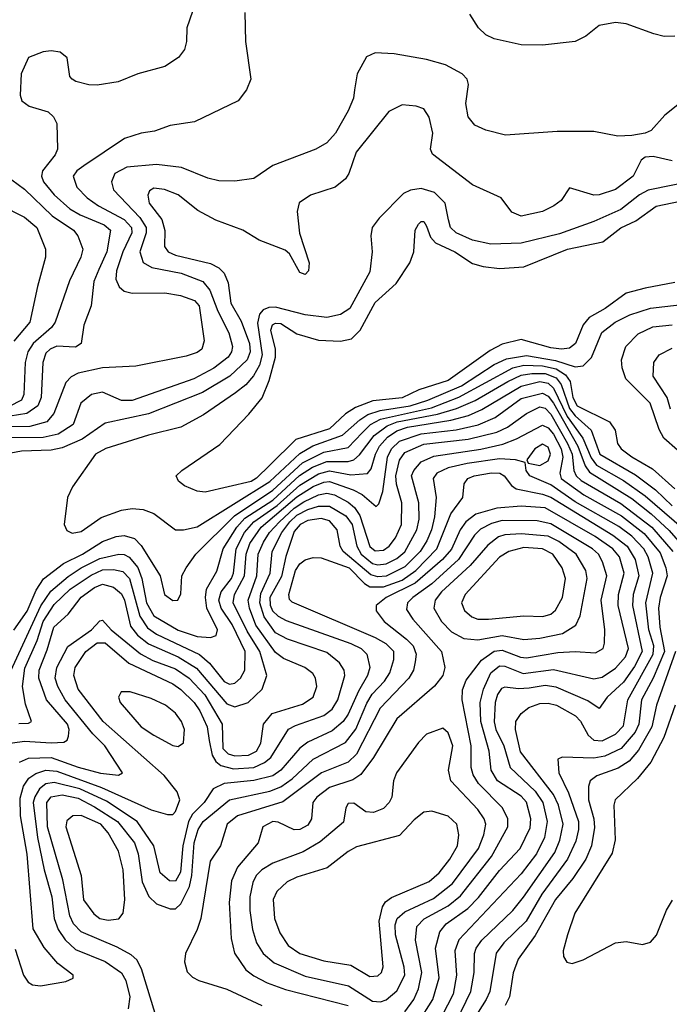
# Model space of a CAD drawing. Extents: x 997026 to 1115308, y 536381 to 619039.
# Tile 85 of 256: x 1010018 to 1012424, y 557927 to 561575. Entities that reach past the tile are written whole.
import ezdxf

# ---------------------------------------------------------------- set-up
doc = ezdxf.new("R2010")
doc.units = 0

msp = doc.modelspace()

# ---------------------------------------------------------------- linework, layer by layer
at = {"layer": '0CON20XD'}
for points in [[(1010852.2, 561602.2), (1010854.6, 561495), (1010874, 561355), (1010858, 561315), (1010826.7, 561275), (1010665, 561196.7), (1010575, 561183.5), (1010517.8, 561162.2), (1010467.5, 561155), (1010405.5, 561134.5), (1010255, 561034.1), (1010230, 561015), (1010216.1, 560995), (1010229.7, 560955), (1010268, 560915), (1010310, 560885), (1010405, 560834.6), (1010432.5, 560805), (1010432.9, 560785), (1010399.5, 560715), (1010376.6, 560645), (1010373.8, 560613.8), (1010385.9, 560585), (1010405, 560570), (1010435, 560561.4), (1010555, 560563.5), (1010613.6, 560553.6), (1010665, 560535.2), (1010683.2, 560515), (1010700.8, 560385), (1010692.5, 560355), (1010675, 560341.8), (1010635, 560328.9), (1010448.5, 560291.5), (1010325, 560284.8), (1010234.8, 560265.2), (1010208.4, 560251.6), (1010189, 560231), (1010144.3, 560115.7), (1010118.2, 560085), (1010055, 560067.7), (1009955, 560067.3)], [(1010658, 561605), (1010636.7, 561545), (1010636.2, 561495), (1010628.8, 561465), (1010606.2, 561435), (1010555, 561401.4), (1010455.9, 561374.1), (1010382.5, 561345), (1010305, 561333.1), (1010274.3, 561334.3), (1010226.1, 561346.1), (1010212.5, 561355), (1010203.3, 561365), (1010193.6, 561433.6), (1010167.5, 561455), (1010135, 561460), (1010105, 561456.2), (1010050, 561435), (1010023.8, 561375), (1010020, 561295), (1010026.2, 561275), (1010052.5, 561255), (1010123.6, 561233.6), (1010143.3, 561215), (1010155, 561190), (1010157.9, 561095), (1010149.6, 561075), (1010101.8, 561015), (1010098.9, 560995), (1010105.7, 560975), (1010145, 560926.7), (1010203.7, 560875), (1010242, 560852), (1010330.9, 560815), (1010354.2, 560795), (1010340, 560715), (1010310.4, 560649.6)], [(1012445, 561514.6), (1012405, 561513.1), (1012366.7, 561523.3), (1012265, 561560), (1012225, 561564.4), (1012165, 561553.1), (1012115, 561514.2), (1012075.5, 561494.5), (1011955, 561480.5), (1011875, 561481.5), (1011775, 561504.5), (1011745, 561519.4), (1011717.1, 561545), (1011685, 561596)], [(1012474.5, 561275), (1012408.2, 561221.8), (1012357.1, 561165), (1012335, 561154.8), (1012285, 561145.7), (1012233.9, 561143.9), (1012145, 561160.9), (1012009.3, 561160.7), (1011817, 561147), (1011745, 561165.6), (1011704, 561185), (1011679.4, 561215), (1011671.1, 561265), (1011680, 561335), (1011675.6, 561355), (1011657.1, 561375), (1011595, 561407.9), (1011525, 561427.5), (1011405, 561448.9), (1011335, 561452.5), (1011302.4, 561437.6), (1011267.5, 561375), (1011258.5, 561315), (1011254.5, 561285), (1011235, 561237.5), (1011188, 561155), (1011155, 561119.6), (1011115, 561095.4), (1010955, 561035.6), (1010885, 560986.7), (1010815, 560977.3), (1010755, 560977.9), (1010715, 560987.7), (1010617, 561027), (1010525, 561039.2), (1010415, 561028.8), (1010370.6, 561005), (1010357.5, 560975), (1010365.8, 560945), (1010462.7, 560842.7), (1010485.7, 560805), (1010486.3, 560785), (1010463, 560715), (1010475.2, 560675.2), (1010506.7, 560656.7), (1010616.4, 560636.4), (1010696.4, 560605), (1010722.7, 560572.7), (1010752.1, 560495), (1010793, 560415), (1010806.3, 560365), (1010802.7, 560345), (1010790.2, 560325), (1010736.4, 560283.6), (1010662.9, 560245), (1010435, 560164.4), (1010395, 560163.9), (1010325, 560194.8), (1010283.9, 560186.1), (1010244.1, 560155), (1010215.3, 560075), (1010160.7, 560039.3), (1010105, 560027.5), (1009973.5, 560026.5)], [(1012435, 561051.9), (1012365, 561068.8), (1012335, 561065.5), (1012320, 561055), (1012290.8, 560995), (1012225, 560946.5), (1012165, 560925.9), (1012145, 560924.7), (1012055, 560952.5), (1012024, 560905), (1011996, 560885), (1011955, 560864.6), (1011875, 560846.9), (1011841.5, 560861.5), (1011801.2, 560915), (1011695, 560963.3), (1011546.8, 561076.8), (1011540, 561095), (1011548.4, 561155), (1011535, 561214.2), (1011515, 561244.5), (1011486.7, 561255), (1011435, 561260), (1011385, 561234.5), (1011263.9, 561085), (1011237.3, 561005), (1011224.4, 560985), (1011186, 560955), (1011095.3, 560924.7), (1011053.3, 560896.7), (1011045.6, 560865), (1011054.2, 560784.2), (1011090, 560675), (1011088, 560645), (1011075, 560631.2), (1011055, 560638.8), (1011017.3, 560707.3), (1011001.2, 560721.2), (1010905, 560758.9), (1010843.8, 560795), (1010745, 560832.1), (1010677.7, 560867.7), (1010605, 560925.9), (1010554.5, 560945.5), (1010515, 560951.5), (1010499.2, 560940.8), (1010493.1, 560925), (1010497.8, 560895), (1010544.7, 560835), (1010555.7, 560794.3), (1010553.9, 560735), (1010568.2, 560715), (1010595, 560703), (1010725, 560671.4), (1010755.9, 560655.9), (1010775.6, 560635.6), (1010789.8, 560599.8), (1010800.3, 560525), (1010837.9, 560457.9), (1010868.6, 560375), (1010871.2, 560345), (1010860.2, 560315), (1010795.9, 560254.1), (1010695, 560194.5), (1010495, 560115.5), (1010335, 560080.3), (1010249.3, 560020.7), (1010175, 559988.7), (1010135, 559980), (1010025, 559976.5), (1009985, 559969.5)], [(1009965, 560999.6), (1010035, 560946.9), (1010138.4, 560848.4), (1010217.3, 560795), (1010232.7, 560775), (1010252.2, 560725), (1010244.7, 560695), (1010202, 560608), (1010149.7, 560455), (1010135.8, 560435), (1010068, 560375), (1010047.5, 560345), (1010038, 560305), (1010033.1, 560186.9), (1010024.3, 560165), (1009978.2, 560141.8)], [(1012535, 560981.4), (1012346, 560944), (1012313.5, 560926.5), (1012245, 560872.2), (1012145, 560828), (1012018, 560782), (1011875, 560746.9), (1011763.4, 560743.4), (1011695, 560758.1), (1011635.3, 560785), (1011613.8, 560805), (1011606.8, 560833.2), (1011593.8, 560895), (1011554.7, 560935), (1011505, 560950), (1011466.1, 560943.9), (1011439.3, 560930.7), (1011349.9, 560840.1), (1011323.5, 560805), (1011318.2, 560775), (1011323.8, 560715), (1011315, 560641.2), (1011241.2, 560505), (1011206.8, 560483.2), (1011155, 560471.4), (1011075, 560482), (1010965, 560509.7), (1010941, 560509), (1010919.7, 560500.3), (1010906.2, 560483.8), (1010899.3, 560450.7), (1010916.2, 560333.8), (1010905.6, 560295), (1010883.9, 560256.1), (1010855, 560222.4), (1010817.7, 560192.3), (1010698.4, 560111.6), (1010614.8, 560065.2), (1010495, 560036.4), (1010336.9, 559986.9), (1010298.5, 559965), (1010213.6, 559845), (1010195.4, 559805), (1010183.1, 559705), (1010192.8, 559682.8), (1010212.8, 559672.8), (1010245, 559679.3), (1010319.3, 559730.7), (1010395, 559757.6), (1010435, 559764.7), (1010475, 559761.1), (1010515, 559745.4), (1010595, 559684.6), (1010624.6, 559684.6), (1010675, 559696.3), (1010945, 559864.1), (1011055, 559968.5), (1011104.2, 559995.8), (1011214.2, 560035.8), (1011277.4, 560092.6), (1011307.7, 560112.3), (1011352.8, 560127.2), (1011464.4, 560144.4), (1011530.2, 560165), (1011655, 560219), (1011775, 560297.6), (1011821.6, 560318.4), (1011895, 560330.9), (1012003.1, 560313.1), (1012075, 560289.2), (1012105, 560292.4), (1012136.5, 560323.5), (1012174.2, 560415.8), (1012223.3, 560455), (1012278.2, 560481.8), (1012355, 560506.6), (1012492.5, 560522.5)], [(1010705, 559824.5), (1010675, 559828.1), (1010628, 559848), (1010606, 559865), (1010598, 559885), (1010618, 559905), (1010758.9, 560001.1), (1010866.6, 560113.4), (1010915.9, 560174.1), (1010942, 560238), (1010965.2, 560325), (1010965.7, 560355), (1010948.6, 560425), (1010954.4, 560445), (1010965, 560451.3), (1010985, 560449.8), (1011045, 560411.6), (1011125, 560388), (1011205.6, 560384.4), (1011247.1, 560392.9), (1011278.6, 560425), (1011335, 560528), (1011412.3, 560597.7), (1011463.1, 560675), (1011477.5, 560715), (1011483.3, 560795), (1011495, 560817.5), (1011505, 560827.5), (1011515, 560828), (1011525, 560810), (1011540.1, 560770.1), (1011558.1, 560748.1), (1011630, 560715), (1011695, 560672), (1011735, 560660.6), (1011795, 560653.7), (1011885, 560660), (1012047.1, 560725), (1012177.5, 560752.5), (1012245, 560803.6), (1012299.7, 560830.3), (1012375, 560884.7), (1012695, 560951)], [(1009945, 560889.4), (1010035, 560844.2), (1010080.9, 560805), (1010113.8, 560725), (1010113.8, 560695), (1010083.3, 560586.7), (1010055.7, 560455), (1009996, 560384)], [(1010310.4, 560649.6), (1010292, 560605), (1010282.7, 560515), (1010255, 560443.3), (1010245.6, 560375), (1010225, 560362.5), (1010155, 560366), (1010130.7, 560355), (1010115, 560339.3), (1010103.8, 560305), (1010097.3, 560175), (1010084.8, 560145), (1010044.1, 560115.9), (1009888.9, 560091.1)], [(1012445, 560601.1), (1012335, 560580.4), (1012265, 560562.4), (1012186.6, 560505), (1012127.8, 560472.2), (1012105.6, 560445), (1012076.4, 560375), (1012055, 560358.1), (1012025.5, 560354.5), (1011985, 560359.3), (1011875, 560390), (1011805, 560373.4), (1011760.2, 560349.8), (1011605, 560238.6), (1011496.3, 560203.7), (1011435, 560174.6), (1011326.6, 560163.4), (1011261.5, 560138.5), (1011225.1, 560114.9), (1011165, 560059.7), (1011040.5, 560019.5), (1010945, 559924.8), (1010895, 559876.2), (1010875, 559864.4), (1010705, 559824.5)], [(1012455, 559980.2), (1012404.2, 560024.2), (1012386.4, 560056.4), (1012352.9, 560155), (1012263.1, 560245), (1012249.7, 560285), (1012247.5, 560315), (1012263.4, 560365), (1012308.6, 560411.4), (1012363.3, 560436.7), (1012435, 560445.2)], [(1012428.3, 560131.7), (1012416.9, 560175), (1012364.7, 560255), (1012366.9, 560305), (1012386.8, 560333.2), (1012435, 560358.3)], [(1009996.4, 559313.6), (1010045, 559384.2), (1010078.3, 559461.7), (1010106.3, 559503.7), (1010179.9, 559560.1), (1010250.5, 559595), (1010325, 559641.9), (1010375, 559660.4), (1010405, 559664.5), (1010443.1, 559653.1), (1010467.4, 559627.4), (1010538.1, 559515), (1010554.3, 559445), (1010585, 559422.9), (1010603.8, 559425), (1010615, 559447.5), (1010618.7, 559515), (1010634.1, 559545), (1010670.9, 559595), (1010813.2, 559736.8), (1010955, 559832.4), (1011065, 559933), (1011145, 559972.7), (1011235, 559990.4), (1011286.9, 560045), (1011317, 560075), (1011354.8, 560095.2), (1011542.7, 560137.3), (1011645, 560176.6), (1011844.8, 560285.2), (1011885, 560295.4), (1011955, 560293.3), (1012005, 560282), (1012039.3, 560259.3), (1012056.6, 560235), (1012066.6, 560175), (1012082.4, 560145), (1012202.5, 560085), (1012223.4, 560055), (1012232.8, 560005), (1012245.9, 559985), (1012285, 559955.2), (1012361.6, 559911.6), (1012445, 559837.6)], [(1009985, 559163.2), (1010096.3, 559403.7), (1010132.6, 559457.4), (1010197.4, 559512.6), (1010245.7, 559544.3), (1010315, 559578.6), (1010385.2, 559595.2), (1010405, 559593.8), (1010423.8, 559583.8), (1010455, 559545.7), (1010470.8, 559505), (1010487.7, 559415), (1010515, 559366.3), (1010605, 559314), (1010675, 559290.6), (1010725, 559286.7), (1010745.9, 559294.1), (1010750.3, 559315), (1010711.3, 559395), (1010705.7, 559434.3), (1010710.3, 559465), (1010747.5, 559532.5), (1010771.6, 559615), (1010822.8, 559695), (1010852.2, 559727.8), (1010955, 559795.4), (1011054, 559886), (1011102.3, 559917.7), (1011155, 559938.6), (1011235, 559938.7), (1011255, 559945.1), (1011276.6, 559963.4), (1011331, 560035), (1011379, 560071), (1011415.8, 560085), (1011565.9, 560114.1), (1011635.6, 560134.4), (1011705.2, 560164.8), (1011825.6, 560235), (1011875, 560258.6), (1011915, 560264.9), (1011965, 560264.8), (1012005, 560247.8), (1012023.2, 560223.2), (1012055, 560134.2), (1012075, 560107.3), (1012134.4, 560054.4), (1012166.8, 559965), (1012298.8, 559888.8), (1012372.9, 559832.9), (1012435, 559774.4)], [(1010015, 558968.2), (1010050.7, 558969.3), (1010062, 558975), (1010039.5, 559039.5), (1010028.3, 559105), (1010037.3, 559172.7), (1010082, 559275), (1010105, 559345.2), (1010145, 559408.2), (1010205, 559465.1), (1010282.2, 559517.8), (1010325, 559537.1), (1010365, 559538.8), (1010400.3, 559530.3), (1010424.9, 559504.9), (1010463.3, 559365), (1010491.5, 559321.5), (1010525, 559298.5), (1010683.5, 559223.5), (1010721.2, 559191.2), (1010775, 559123.2), (1010795, 559113.3), (1010815, 559116.7), (1010836.2, 559135), (1010852.2, 559165), (1010852.7, 559235), (1010804.9, 559335), (1010763.6, 559395), (1010755.6, 559425), (1010764, 559455), (1010802.2, 559505), (1010810.2, 559525), (1010819.7, 559615), (1010850.2, 559675), (1010884.6, 559715), (1010971.4, 559775), (1011055, 559850.4), (1011125, 559893.1), (1011165, 559903.6), (1011245, 559888.6), (1011306.6, 559893.4), (1011319.4, 559910.6), (1011335.4, 559965), (1011350.9, 559995), (1011380.9, 560029.1), (1011415, 560051.8), (1011454.8, 560065.2), (1011615, 560091.5), (1011680.9, 560109.1), (1011729.6, 560130.4), (1011875, 560217.8), (1011945, 560234.3), (1011975, 560228), (1011995, 560210.1), (1012045.4, 560105.4), (1012104.3, 560024.3), (1012135, 559951.5), (1012154.6, 559925), (1012255, 559867.7), (1012335, 559810.6), (1012478.1, 559688.1)], [(1009955, 558891.7), (1010035, 558901.6), (1010134.5, 558895.5), (1010181.3, 558898.7), (1010193.9, 558906.1), (1010199.2, 558920.8), (1010201, 558945), (1010195.3, 558964.7), (1010117.6, 559055), (1010088.2, 559135), (1010089.7, 559165), (1010119.9, 559240.1), (1010144.5, 559325), (1010197.4, 559372.6), (1010245, 559435.2), (1010295, 559471.1), (1010325, 559483.5), (1010365, 559472.4), (1010395, 559448.1), (1010405.7, 559425), (1010427.8, 559327.8), (1010454.4, 559294.4), (1010495, 559263), (1010605.2, 559215.2), (1010673, 559173), (1010785, 559040), (1010815, 559029.5), (1010864.3, 559045.7), (1010916.6, 559095), (1010932.7, 559145), (1010907.8, 559235), (1010860, 559310), (1010808.9, 559415), (1010814, 559445), (1010851.1, 559515), (1010856.2, 559595), (1010870.2, 559635), (1010912.1, 559695), (1011045, 559807.5), (1011105, 559845.3), (1011145, 559862.2), (1011165, 559864.2), (1011253, 559833), (1011286, 559816), (1011338.3, 559771.7), (1011347.9, 559782.1), (1011363, 559827), (1011379.8, 559955), (1011395.4, 559985), (1011425, 560013.8), (1011505, 560040.9), (1011635, 560056.1), (1011715.6, 560074.4), (1011778.6, 560101.4), (1011875, 560171.5), (1011955, 560191.1), (1011975, 560181), (1011995, 560154.6), (1012084.9, 559995), (1012112.3, 559922.3), (1012128.6, 559898.6), (1012285, 559800.7), (1012357.6, 559745), (1012423.3, 559683.3), (1012491.1, 559605)], [(1010017.1, 558825), (1010050.3, 558839.7), (1010135, 558842), (1010235, 558805.4), (1010316.7, 558783.3), (1010384.3, 558775.7), (1010399.2, 558785), (1010333.8, 558885), (1010289.2, 558929.2), (1010186.2, 559055), (1010158.5, 559105), (1010149.7, 559135), (1010154.8, 559175), (1010196.5, 559253.5), (1010283.2, 559315), (1010315, 559348.6), (1010325, 559350), (1010356.8, 559315), (1010465, 559226.3), (1010511.5, 559201.5), (1010595, 559170.5), (1010645.6, 559135), (1010703.7, 559073.7), (1010767.4, 558965), (1010770.8, 558875), (1010790.5, 558855), (1010815, 558847.4), (1010865, 558850), (1010895.2, 558865), (1010911, 558895), (1010920.4, 558965), (1010952.8, 559005), (1011065, 559039.5), (1011105, 559065.6), (1011118.2, 559105), (1011113.8, 559135), (1011103.3, 559153.3), (1011073.5, 559175), (1010995, 559208.8), (1010965, 559230.7), (1010892.4, 559332.4), (1010868.5, 559395), (1010864.6, 559424.6), (1010896.1, 559515), (1010901.7, 559595), (1010920.5, 559639.5), (1010943.4, 559675), (1010980.1, 559715), (1011035, 559765.6), (1011070.5, 559789.5), (1011125, 559814.5), (1011155, 559821.3), (1011184.4, 559814.4), (1011235, 559787.9), (1011258.3, 559768.3), (1011278.1, 559738.1), (1011315, 559623.3), (1011335, 559607.5), (1011365, 559609.6), (1011386.1, 559625), (1011410, 559655), (1011431.7, 559705), (1011433.4, 559785), (1011414.1, 559854.1), (1011411.6, 559885), (1011425, 559943.1), (1011445, 559971.6), (1011515, 560002.6), (1011679.1, 560020.9), (1011785, 560047), (1011824.9, 560065.1), (1011895, 560116), (1011945, 560141.2), (1011965, 560135.8), (1011985, 560113.7), (1012047.1, 560005), (1012063.9, 559965), (1012071.1, 559905), (1012078.9, 559885), (1012097.5, 559867.5), (1012245, 559782.6), (1012359.5, 559695), (1012437.7, 559605)], [(1010001.2, 558131.2), (1010032.3, 558035), (1010049, 558009), (1010065, 557999.2), (1010095, 557996.1), (1010188.8, 558011.2), (1010215.6, 558024.4), (1010216.2, 558035), (1010158.9, 558078.9), (1010108, 558138), (1010067.3, 558207.3), (1010045, 558483.3), (1010021.4, 558625), (1010019.2, 558690.8), (1010032.3, 558735), (1010051.3, 558765), (1010077.1, 558782.9), (1010115, 558794.6), (1010155, 558791.3), (1010320.4, 558730.4), (1010505, 558647.3), (1010565, 558630), (1010585, 558631.1), (1010595, 558641.9), (1010611.3, 558685), (1010600.9, 558715), (1010552.9, 558775), (1010327.6, 558975), (1010234.4, 559095), (1010218.1, 559145), (1010223.7, 559175), (1010263, 559235), (1010305, 559266.3), (1010335, 559266), (1010421.8, 559191.8), (1010585, 559114.5), (1010615, 559094.1), (1010664, 559045), (1010685.2, 559015), (1010712.9, 558955), (1010719.3, 558905), (1010730.7, 558850.7), (1010745, 558826.9), (1010762.4, 558812.4), (1010809.8, 558799.8), (1010885, 558805.1), (1010925, 558823), (1010948.2, 558841.8), (1011013.5, 558946.5), (1011039.3, 558960.7), (1011145, 558996.7), (1011175, 559021.1), (1011196.2, 559055), (1011222.5, 559145), (1011219.5, 559165), (1011202.2, 559192.2), (1011155, 559230.9), (1011010.3, 559280.3), (1010965, 559303.8), (1010922.9, 559362.9), (1010906.9, 559415), (1010910.8, 559449.2), (1010946.2, 559525), (1010953.1, 559605), (1010989, 559675), (1011018.2, 559715), (1011045, 559739.1), (1011085, 559760.2), (1011125, 559772.3), (1011165, 559773.1), (1011226.5, 559736.5), (1011249.7, 559705), (1011266.7, 559625), (1011283, 559595), (1011325, 559560.1), (1011345, 559555.1), (1011375, 559559.4), (1011415, 559578.9), (1011445, 559604.1), (1011488.7, 559685), (1011497.6, 559725), (1011496.4, 559785), (1011468.7, 559885), (1011477.7, 559905), (1011505, 559937), (1011551.4, 559958.6), (1011726.4, 559983.6), (1011807.7, 560002.3), (1011858, 560022), (1011955, 560073.1), (1011975, 560063.2), (1011995, 560040), (1012023.9, 559985), (1012029.7, 559955), (1012018.2, 559895), (1012024.2, 559875), (1012107.8, 559815), (1012246.9, 559736.9), (1012331, 559671), (1012389.8, 559599.8), (1012411, 559545), (1012416.2, 559515), (1012389.9, 559435), (1012384.4, 559395), (1012389.7, 559325), (1012406.9, 559235), (1012365, 559135.2), (1012321.7, 559055), (1012311.1, 558965), (1012297.5, 558935), (1012246.5, 558875), (1012185, 558846.6), (1012145, 558839.1), (1012027.3, 558842.7), (1012011.2, 558835), (1012014.8, 558785), (1012050.6, 558710.6), (1012087.5, 558605), (1012087.5, 558575), (1012077.7, 558532.3), (1012046.8, 558465), (1011951.7, 558335), (1011894.1, 558235), (1011811.4, 558155), (1011783.4, 558116.6), (1011758.9, 557975), (1011746.3, 557945), (1011695.2, 557865)], [(1011945, 559923.2), (1011975, 559941.2), (1011984.4, 559965), (1011975, 559990.9), (1011955, 560002.4), (1011925.9, 559985), (1011896, 559945), (1011901.7, 559931.7), (1011945, 559923.2)], [(1011636, 557865), (1011689, 557975), (1011701, 558045), (1011702.1, 558115), (1011709, 558135), (1011730.2, 558165), (1011844.7, 558275), (1011884.4, 558324.4), (1012000.3, 558489.7), (1012019.1, 558535), (1012031.4, 558595), (1012013.8, 558665), (1011995.4, 558705), (1011873.2, 558863.2), (1011854.3, 558945.7), (1011856.3, 558975), (1011875.9, 559004.1), (1011903.5, 559026.5), (1011945, 559041.5), (1011975, 559043.4), (1012006.9, 559035), (1012076.4, 558996.4), (1012095, 558975.8), (1012124.2, 558924.2), (1012145, 558905.6), (1012175, 558903.3), (1012225, 558928.2), (1012255, 558959.3), (1012270.1, 559055), (1012364.3, 559225), (1012366.5, 559255), (1012348.7, 559315), (1012337.8, 559415), (1012363.8, 559525), (1012346.4, 559585), (1012329.7, 559615), (1012285, 559662.3), (1012237.5, 559697.5), (1012075, 559789.2), (1011985, 559851.7), (1011907.8, 559885), (1011894.5, 559905), (1011890, 559935), (1011854.8, 559944.8), (1011795, 559948.4), (1011675, 559930.7), (1011605, 559915.1), (1011563.1, 559895), (1011549.3, 559875), (1011561.2, 559805), (1011553.9, 559733.9), (1011543.1, 559685), (1011526.4, 559645), (1011500.8, 559605), (1011445, 559548.5), (1011375, 559513.9), (1011345, 559510.7), (1011318.8, 559518.8), (1011216.5, 559605), (1011204.8, 559625), (1011194, 559685), (1011165, 559719), (1011135, 559726.7), (1011085, 559720), (1011056.3, 559705), (1011035, 559679.5), (1011003.5, 559586.5), (1010987.5, 559512.5), (1010944.7, 559435), (1010945.6, 559405.6), (1010954.7, 559385), (1010975, 559364.8), (1011005, 559349.2), (1011244.2, 559264.2), (1011283.3, 559245), (1011303.4, 559225), (1011314.8, 559175), (1011306.5, 559145), (1011272.9, 559087.1), (1011235, 559002.4), (1011215.6, 558975), (1011175, 558941), (1011085, 558898.4), (1011055, 558875.7), (1010985.6, 558795), (1010955.9, 558774.1), (1010885, 558756.1), (1010775.1, 558744.9), (1010734.8, 558725.2), (1010700.6, 558675), (1010658.3, 558631.7), (1010643, 558605), (1010621.6, 558515), (1010613.2, 558416.8), (1010595, 558383.3), (1010572.5, 558385), (1010538.2, 558415), (1010514.8, 558515), (1010453.3, 558605), (1010339.3, 558679.3), (1010240, 558725), (1010145, 558749), (1010115, 558743.7), (1010091.3, 558725), (1010073.5, 558696.5), (1010068, 558675), (1010084.3, 558545.7), (1010107.9, 558425), (1010137.2, 558325), (1010145.8, 558245), (1010160.9, 558205), (1010186.7, 558166.7), (1010225, 558130.6), (1010335, 558085.9), (1010395, 558043.4), (1010410.4, 558015), (1010426, 557955), (1010419.8, 557910.2)], [(1010537.7, 557832.3), (1010468.8, 558058.8), (1010451.5, 558091.5), (1010430.3, 558110.3), (1010378.9, 558138.9), (1010245, 558195.6), (1010217, 558225), (1010203.7, 558255), (1010178.2, 558388.2), (1010121.1, 558585), (1010118.4, 558675), (1010135, 558695.8), (1010175, 558702.8), (1010235, 558691), (1010295, 558658.9), (1010380.7, 558605), (1010443.5, 558525), (1010456.6, 558485), (1010471.6, 558381.6), (1010496.8, 558326.8), (1010525, 558300), (1010575, 558281.1), (1010595, 558280.4), (1010615, 558299.2), (1010646.3, 558363.7), (1010655.6, 558405), (1010664.4, 558525.6), (1010679.1, 558575), (1010697.5, 558605), (1010795.6, 558684.4), (1010945, 558716.9), (1010985, 558733), (1011027.3, 558762.7), (1011105, 558835.9), (1011225, 558897.6), (1011263, 558947), (1011303.4, 559043.4), (1011323.2, 559076.8), (1011369.3, 559125), (1011388.5, 559155), (1011403.9, 559205), (1011403.8, 559235), (1011375, 559263.3), (1011335.3, 559285.3), (1011026.7, 559416.7), (1011017.5, 559427.5), (1011014.8, 559445), (1011040, 559535), (1011055, 559558.8), (1011075, 559574.4), (1011105, 559582.5), (1011135, 559581.7), (1011238.8, 559545), (1011295, 559486.9), (1011315, 559473.7), (1011365, 559473.6), (1011435, 559498.7), (1011484.9, 559535), (1011562.6, 559615), (1011615, 559744.6), (1011659.2, 559805), (1011664.6, 559855), (1011677.5, 559875), (1011701.4, 559885), (1011765, 559896.5), (1011796.2, 559895), (1011812.8, 559885), (1011839.9, 559849.9), (1011857.2, 559837.2), (1011955, 559817.7), (1011985, 559806.3), (1012215, 559665.6), (1012267.6, 559625), (1012298, 559575), (1012310.9, 559515), (1012290.9, 559445), (1012287.9, 559405), (1012323.2, 559235), (1012295, 559178.3), (1012255, 559120.6), (1012193.5, 559065), (1012165, 559023.3), (1012122.2, 559052.2), (1012005, 559102), (1011965, 559108.5), (1011905, 559098), (1011865, 559095.5), (1011815, 559102.4), (1011802.4, 559097.6), (1011788, 559075), (1011779.2, 559045), (1011775.7, 558974.3), (1011782.2, 558945), (1011811.8, 558885), (1011835.2, 558805), (1011927.3, 558717.3), (1011956.2, 558675), (1011972.4, 558605), (1011961.4, 558545), (1011932.2, 558485), (1011875, 558411.2), (1011644.1, 558165.9), (1011629.7, 558125), (1011635.5, 558035.5), (1011623.2, 557965), (1011559.9, 557840.1)], [(1011495, 557860.7), (1011548.8, 557945), (1011571.9, 558025), (1011558.1, 558135), (1011574.3, 558195.7), (1011597.8, 558225), (1011677.6, 558282.4), (1011717.6, 558322.4), (1011795, 558423), (1011871.3, 558505), (1011909.4, 558580.6), (1011911.9, 558615), (1011895, 558675.8), (1011875, 558698.9), (1011788.3, 558755), (1011764.1, 558795), (1011757.4, 558865), (1011726.1, 558975), (1011723.7, 559045), (1011736.2, 559095), (1011763, 559155), (1011795, 559181.2), (1011815, 559179.9), (1011882.9, 559152.9), (1011995, 559168.3), (1012145, 559133), (1012175, 559139.8), (1012225, 559173), (1012261.6, 559215), (1012273.3, 559245), (1012234.3, 559405), (1012236.3, 559445), (1012256.6, 559525), (1012239.2, 559585), (1012214.8, 559615), (1012149.9, 559659.9), (1011965, 559766.1), (1011875, 559772.5), (1011785, 559766), (1011707.3, 559742.7), (1011670.2, 559715), (1011649.5, 559685), (1011617, 559613), (1011584.6, 559575), (1011482.2, 559487.8), (1011375.8, 559435), (1011338.5, 559405), (1011338, 559385), (1011367.8, 559345), (1011450.6, 559280.6), (1011474.8, 559255), (1011485.9, 559225), (1011483.4, 559196.6), (1011476.1, 559165), (1011458.8, 559135), (1011353.3, 559025), (1011265.9, 558854.1), (1011235, 558824.4), (1011135.3, 558784.7), (1010992.3, 558677.7), (1010825, 558625.9), (1010786.5, 558595), (1010761.8, 558515), (1010723, 558457), (1010688.4, 558245), (1010675.3, 558205), (1010631.5, 558115), (1010628.1, 558085), (1010637.6, 558047.6), (1010657.7, 558027.7), (1010682, 558015), (1010785, 557982.8), (1010915, 557922.3)], [(1011445, 557898.8), (1011477.4, 557945), (1011495.5, 557985), (1011508, 558045), (1011483.7, 558165), (1011488.4, 558215), (1011516.1, 558243.9), (1011605, 558292.3), (1011650.9, 558329.1), (1011765.8, 558475), (1011826.2, 558585), (1011826.3, 558615), (1011805.8, 558655.8), (1011716.9, 558745), (1011697.2, 558777.2), (1011689.8, 558805), (1011689.8, 558885), (1011656.8, 559055), (1011657.8, 559092.3), (1011672.3, 559127.7), (1011728.2, 559201.8), (1011775, 559235.7), (1011805, 559239.9), (1011873.1, 559213.1), (1011895, 559211.3), (1012011.2, 559231.2), (1012075, 559234.8), (1012151.1, 559228.9), (1012178.9, 559245), (1012184.7, 559265), (1012184.8, 559315), (1012172.3, 559425), (1012192.6, 559515), (1012177.1, 559567.1), (1012161.7, 559595), (1012139.4, 559615), (1011985, 559707.9), (1011935, 559719), (1011805, 559720.1), (1011765, 559709.1), (1011725, 559687.7), (1011703, 559665), (1011643.9, 559575), (1011544.8, 559485.2), (1011473.9, 559435), (1011454.7, 559415), (1011450.5, 559390.5), (1011473.9, 559353.9), (1011580.6, 559235), (1011593.1, 559175), (1011585.5, 559145), (1011553.9, 559106.1), (1011415.1, 558984.8), (1011328.1, 558841.9), (1011281.5, 558778.5), (1011251.4, 558758.6), (1011165, 558731), (1011118.2, 558695), (1011104.3, 558675), (1011098.9, 558615), (1011085, 558590.6), (1011055, 558575.3), (1011035, 558574.2), (1010975, 558602.6), (1010955, 558604.2), (1010918.9, 558585), (1010901.1, 558525), (1010824.3, 558435), (1010802.3, 558385), (1010793.2, 558305), (1010801.7, 558171.7), (1010813.6, 558116.4), (1010855.4, 558055), (1010885, 558032.3), (1010935, 558006.5), (1011002, 557982), (1011235, 557923.3)], [(1011715, 559277.5), (1011805, 559293.6), (1011885, 559278.8), (1011945, 559284.2), (1012028.5, 559301.5), (1012078.3, 559331.7), (1012093.7, 559366.3), (1012120.2, 559505), (1012115.6, 559535), (1012079, 559595), (1012015, 559642.4), (1011975, 559661.5), (1011875, 559670), (1011815, 559666.6), (1011791, 559659), (1011751.9, 559628.1), (1011686.9, 559553.1), (1011580.6, 559455), (1011556.5, 559425), (1011552.5, 559395), (1011580, 559345), (1011617.1, 559307.1), (1011662.9, 559282.9), (1011715, 559277.5)], [(1011715, 559354.2), (1011755, 559354.8), (1011885, 559366.2), (1011956.1, 559363.9), (1011985, 559372.9), (1012002.7, 559387.3), (1012028.4, 559435), (1012039.4, 559505), (1012027.6, 559545), (1011993.2, 559595), (1011955, 559614.2), (1011885, 559619.6), (1011829.5, 559605), (1011795, 559584.2), (1011667.6, 559445), (1011654, 559415), (1011665, 559386.5), (1011692.8, 559362.8), (1011715, 559354.2)], [(1012446.8, 559235), (1012376.3, 559035), (1012359.9, 558955), (1012310.6, 558869.4), (1012275, 558828.5), (1012235, 558802.3), (1012156.1, 558773.9), (1012131.3, 558755), (1012125.2, 558734.8), (1012124.8, 558685.2), (1012144.8, 558615), (1012147.2, 558582.8), (1012136.2, 558515), (1012115.3, 558464.7), (1012067.2, 558392.8), (1012003, 558315), (1011927.5, 558182.5), (1011863.8, 558095), (1011845.8, 558044.2), (1011832.7, 557955), (1011816.7, 557923.3)], [(1010605, 558881.9), (1010624.4, 558895.6), (1010628, 558945), (1010617.6, 558975), (1010595, 559005.5), (1010558.1, 559035), (1010505, 559060.7), (1010427.5, 559085), (1010393.8, 559085), (1010384.3, 559065.7), (1010390, 559045), (1010468.2, 558955), (1010515, 558924), (1010585, 558886.7), (1010605, 558881.9)], [(1012445.6, 559035), (1012404.4, 558915.6), (1012355.7, 558824.3), (1012306.2, 558763.8), (1012223.4, 558685), (1012218.6, 558665), (1012223.1, 558536.9), (1012212.3, 558487.7), (1012074.6, 558265), (1012046.7, 558185), (1012030.8, 558125), (1012032, 558105), (1012045, 558083.3), (1012065, 558078.8), (1012105, 558092), (1012224.6, 558155.4), (1012265, 558159.5), (1012325, 558148.6), (1012355, 558157.5), (1012376.7, 558183.3), (1012414.2, 558275.8), (1012436.5, 558313.5)], [(1011354, 557936), (1011375, 557943.8), (1011415, 557977.3), (1011444.5, 558035), (1011442.4, 558065), (1011410.1, 558185), (1011408.8, 558221.2), (1011416.7, 558245), (1011445, 558269.8), (1011550.7, 558319.3), (1011620.7, 558375), (1011717.2, 558505), (1011737.6, 558555), (1011744, 558595), (1011738, 558615), (1011715, 558649.1), (1011615.2, 558755.2), (1011606.3, 558795), (1011622.5, 558885), (1011605, 558933.1), (1011585, 558950.6), (1011525, 558927.8), (1011495, 558896.7), (1011413.2, 558785), (1011403.1, 558755), (1011396.1, 558695), (1011386.8, 558675), (1011365, 558653.2), (1011328.2, 558638.2), (1011300.2, 558640.2), (1011255, 558671.9), (1011235, 558671.4), (1011225.6, 558655), (1011217.7, 558602.3), (1011131.1, 558528.9), (1011068, 558492), (1010955, 558449.6), (1010914.7, 558425), (1010894.2, 558405), (1010881.7, 558378.3), (1010870.2, 558325), (1010870.2, 558275), (1010879.8, 558205), (1010894.5, 558154.5), (1010919.7, 558115), (1010960.6, 558080.6), (1011075, 558032.1), (1011235.8, 557995.8), (1011325, 557938.5), (1011354, 557936)], [(1010345, 558238.4), (1010385, 558244.5), (1010401.5, 558265), (1010407.6, 558315), (1010400.7, 558425), (1010384.3, 558495), (1010345, 558562.8), (1010317.9, 558595), (1010245, 558626.6), (1010214.1, 558625.9), (1010192.8, 558607.2), (1010189.3, 558585), (1010245.8, 558405), (1010254.5, 558314.5), (1010292.8, 558262.8), (1010314.4, 558245), (1010345, 558238.4)], [(1011315, 558029.8), (1011345, 558032.8), (1011358.2, 558045), (1011364.2, 558065.8), (1011349.7, 558235), (1011361.8, 558288.2), (1011373.2, 558306.8), (1011395, 558323.5), (1011535, 558382.5), (1011571.1, 558415), (1011611.8, 558465), (1011639.7, 558515), (1011644.7, 558555), (1011637.5, 558595), (1011605, 558624.1), (1011545, 558642.7), (1011515, 558639.3), (1011479, 558611), (1011425, 558552.5), (1011265, 558510.3), (1011235, 558493.8), (1011157.4, 558432.6), (1011045, 558398.4), (1011008.8, 558381.2), (1010970.7, 558345), (1010956.3, 558315), (1010962.1, 558245), (1010981.8, 558191.8), (1011012.7, 558145), (1011055.5, 558115), (1011145, 558088.4), (1011245, 558072.1), (1011315, 558029.8)]]:
    msp.add_lwpolyline(points, dxfattribs=at)

doc.saveas('drawing.dxf')
